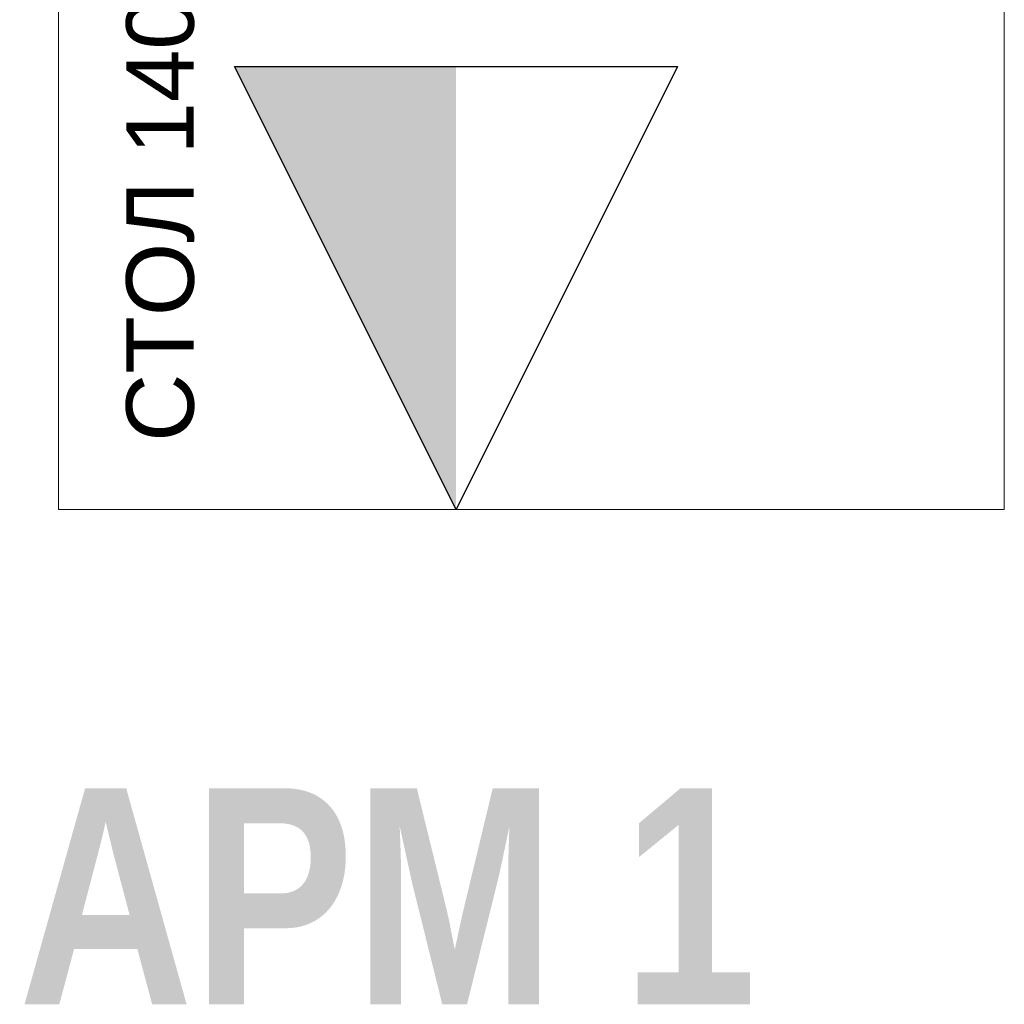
# Model space of a CAD drawing. Header units: millimetres. Extents: x -57464382 to 30606835, y -92609 to 65084.
# Tile 21 of 256: x -71740 to -71011, y -53541 to -52812. Entities that reach past the tile are written whole.
import ezdxf
from ezdxf.enums import TextEntityAlignment as Align

# ---------------------------------------------------------------- set-up
doc = ezdxf.new("R2010")
doc.units = ezdxf.units.MM
doc.layers.get('0').update_dxf_attribs({"lineweight": 0})
for name, color, linetype in [('-SBugo-ОС-Извещатели', 6, 'Continuous'), ('-АТ-Позиция', 30, 'Continuous'), ('-АТ-Примечания', 30, 'Continuous'), ('СВЯЗЬ', 7, 'Continuous')]:
    doc.layers.add(name, color=color, linetype=linetype)
for name, color, linetype, lineweight in [('09_АР_Мебель', 4, 'Continuous', 9), ('17_АР_Текст', 235, 'Continuous', 0), ('СКС', 5, 'Continuous', 25)]:
    doc.layers.add(name, color=color, linetype=linetype, lineweight=lineweight)
doc.layers.add('1. ПОДЛОЖКА', color=7, linetype='Continuous', lineweight=0, true_color=0x9b9292)
doc.styles.add('_ТЕКСТОВЫЙ', font='arial.ttf', dxfattribs={"width": 0.8})
doc.styles.add('SB', font='mipgost.shx')
doc.styles.get("Standard").update_dxf_attribs({"font": 'arial.ttf'})

# ---------------------------------------------------------------- blocks, each defined once
blk = doc.blocks.new('Стол 1400')
at = {"layer": '09_АР_Мебель'}
for p, q in [((0, -700), (0, 0)), ((0, 0), (1400, 0)), ((1400, 0), (1400, -700)), ((1400, -700), (0, -700))]:
    blk.add_line(p, q, dxfattribs=at)
at = {"flags": 1}
for tag, p in [('КОД_ОБОРУДОВАНИЯ', (16.2, 170.09)), ('ДОП_ИНФОРМАЦИЯ', (16.2, 117.94)), ('ДОГОВОР', (15.93, 45.48))]:
    blk.add_attdef(tag, p, '', height=25, dxfattribs=at)
at = {"layer": '09_АР_Мебель', "insert": (50, -50), "char_height": 50, "attachment_point": 1}
blk.add_mtext_dynamic_manual_height_columns('{\\C7;СТОЛ 1400}', width=678.5097, gutter_width=12.5, heights=[0], dxfattribs=at)
blk = doc.blocks.new('*U255')
at = {"layer": '-SBugo-ОС-Извещатели', "true_color": 0x2618e7}
h = blk.add_hatch(color=182, dxfattribs=at)
h.dxf.hatch_style = 1
h.paths.add_polyline_path([(-2, 0), (-2, -2), (2, 0)])
at = {"color": 182, "linetype": 'ByBlock', "lineweight": -2, "true_color": 0x2618e7}
blk.add_line((-2, 2), (-2, -2), dxfattribs=at)
at = {"layer": 'СВЯЗЬ', "color": 182, "lineweight": 25, "true_color": 0x2618e7}
for p, q in [((-2, -2), (-2, 2)), ((-2, 2), (2, 0)), ((2, 0), (-2, -2))]:
    blk.add_line(p, q, dxfattribs=at)
at = {"layer": '-АТ-Позиция', "ltscale": 100, "style": 'SB'}
for tag, p in [('ШЛЕЙФ', (2.5, 0.4652)), ('ШЛЕЙФ_2', (2.5, -3.2024))]:
    blk.add_attdef(tag, text='', height=2.2, dxfattribs=at).set_placement(p, align=Align.BOTTOM_LEFT)
at = {"layer": '-АТ-Примечания', "ltscale": 100, "style": 'SB'}
for tag, p in [('НАИМЕНОВАНИЕ', (-2, 1.5)), ('МАРКА', (-2, 1))]:
    blk.add_attdef(tag, p, '', height=0.25, dxfattribs=at)
at = {"layer": '-АТ-Примечания', "ltscale": 100, "style": 'SB', "flags": 1}
for tag, p in [('ПРИМ-1', (-2, 0.5)), ('ПРИМ-2', (-2, 0)), ('ПРИМ-3', (-2, -0.5)), ('ПРИМ-4', (-2, -1)), ('ПРИМ-5', (-2, -1.5))]:
    blk.add_attdef(tag, p, '', height=0.25, dxfattribs=at)
blk = doc.blocks.new('*U221')
at = {"layer": '1. ПОДЛОЖКА'}
blk.add_lwpolyline([(0, 0), (1400, 0), (1400, -700), (0, -700)], close=True, dxfattribs=at)
blk.add_blockref('Стол 1400', (0, 0))
at = {"layer": 'СКС', "lineweight": 15, "xscale": 82, "yscale": 82, "zscale": 82, "rotation": 180}
blk.add_blockref('*U255', (164, -294.14), dxfattribs=at)

msp = doc.modelspace()

# ---------------------------------------------------------------- block references
at = {"lineweight": 35, "rotation": 90}
msp.add_blockref('*U221', (-71710.79, -53174.36), dxfattribs=at)

# ---------------------------------------------------------------- texts
at = {"layer": '17_АР_Текст', "lineweight": 18, "insert": (-71740.5, -53380.79), "char_height": 160, "attachment_point": 1, "style": '_ТЕКСТОВЫЙ'}
msp.add_mtext_dynamic_manual_height_columns('{\\fArial|b1|i0|c204|p34;АРМ 1}', width=944.0059, gutter_width=175000, heights=[377.11], dxfattribs=at)

doc.saveas('drawing.dxf')
